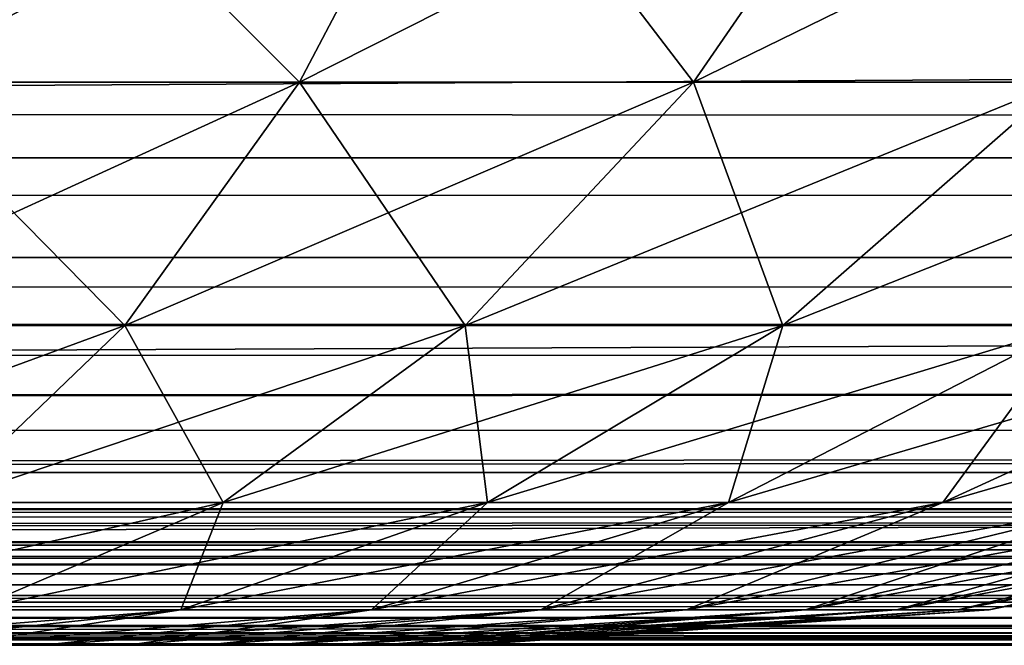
# Model space of a CAD drawing. Header units: millimetres. Extents: x -125 to 125, y -4 to 54.
# Tile 193 of 256: x 67.932 to 68.359, y -2 to -1.729. Entities that reach past the tile are written whole.
import ezdxf

# ---------------------------------------------------------------- set-up
doc = ezdxf.new("R2010")
doc.units = ezdxf.units.MM
doc.header["$LTSCALE"] = 65.185185
for name, color, linetype in [('173', 7, 'CONTINUOUS'), ('175', 7, 'CONTINUOUS'), ('18', 7, 'CONTINUOUS'), ('211', 7, 'CONTINUOUS'), ('212', 7, 'CONTINUOUS'), ('214', 7, 'CONTINUOUS'), ('215', 7, 'CONTINUOUS'), ('22', 7, 'CONTINUOUS'), ('6', 7, 'CONTINUOUS')]:
    doc.layers.add(name, color=color, linetype=linetype)

msp = doc.modelspace()

# ---------------------------------------------------------------- linework, layer by layer
at = {"layer": '173', "color": 7, "linetype": 'CONTINUOUS'}
for points in [[(55.07519, -1.7032, -121.15562), (55.2655, -1.83198, -121.46758), (77.10505, -1.7032, -121.26675), (55.07519, -1.7032, -121.15562)], [(55.2655, -1.83198, -121.46758), (77.37148, -1.83198, -121.57949), (77.10505, -1.7032, -121.26675), (55.2655, -1.83198, -121.46758)], [(55.2655, -1.83198, -121.46758), (55.46387, -1.92508, -121.79206), (77.37148, -1.83198, -121.57949), (55.2655, -1.83198, -121.46758)], [(55.46387, -1.92508, -121.79206), (77.64919, -1.92508, -121.90477), (77.37148, -1.83198, -121.57949), (55.46387, -1.92508, -121.79206)], [(55.46387, -1.92508, -121.79206), (55.66736, -1.98132, -122.12495), (77.64919, -1.92508, -121.90477), (55.46387, -1.92508, -121.79206)], [(55.66736, -1.98132, -122.12495), (77.93408, -1.98132, -122.2385), (77.64919, -1.92508, -121.90477), (55.66736, -1.98132, -122.12495)], [(55.66736, -1.98132, -122.12495), (71.92165, -2, -122.53836), (77.93408, -1.98132, -122.2385), (55.66736, -1.98132, -122.12495)], [(61.76268, -2, -122.4865), (71.92165, -2, -122.53836), (55.66736, -1.98132, -122.12495), (61.76268, -2, -122.4865)]]:
    msp.add_3dface(points, dxfattribs=at)
at = {"layer": '175', "color": 7, "linetype": 'CONTINUOUS'}
for points in [[(77.10505, -1.7032, 121.26675), (55.2655, -1.83198, 121.46758), (55.07519, -1.7032, 121.15562), (77.10505, -1.7032, 121.26675)], [(77.37148, -1.83198, 121.57949), (55.2655, -1.83198, 121.46758), (77.10505, -1.7032, 121.26675), (77.37148, -1.83198, 121.57949)], [(77.37148, -1.83198, 121.57949), (55.46387, -1.92508, 121.79206), (55.2655, -1.83198, 121.46758), (77.37148, -1.83198, 121.57949)], [(77.64919, -1.92508, 121.90477), (55.46387, -1.92508, 121.79206), (77.37148, -1.83198, 121.57949), (77.64919, -1.92508, 121.90477)], [(77.64919, -1.92508, 121.90477), (55.66736, -1.98132, 122.12495), (55.46387, -1.92508, 121.79206), (77.64919, -1.92508, 121.90477)], [(77.93408, -1.98132, 122.2385), (55.66736, -1.98132, 122.12495), (77.64919, -1.92508, 121.90477), (77.93408, -1.98132, 122.2385)], [(77.93408, -1.98132, 122.2385), (62.02739, -2, 122.48775), (55.66736, -1.98132, 122.12495), (77.93408, -1.98132, 122.2385)], [(72.17599, -2, 122.53973), (62.02739, -2, 122.48775), (77.93408, -1.98132, 122.2385), (72.17599, -2, 122.53973)]]:
    msp.add_3dface(points, dxfattribs=at)
at = {"layer": '18', "color": 7, "linetype": 'CONTINUOUS'}
for points in [[(123.83451, -1.70592, -124.78966), (123.83451, -1.78871, -124.74226), (-123.83451, -1.70592, -124.78966), (123.83451, -1.70592, -124.78966)], [(-123.83451, -1.70592, -124.78966), (123.83451, -1.78871, -124.74226), (-123.83451, -1.78871, -124.74226), (-123.83451, -1.70592, -124.78966)], [(-123.83451, -1.78871, -124.74226), (123.83451, -1.86098, -124.68), (-123.83451, -1.86098, -124.68), (-123.83451, -1.78871, -124.74226)], [(123.83451, -1.78871, -124.74226), (123.83451, -1.86098, -124.68), (-123.83451, -1.78871, -124.74226), (123.83451, -1.78871, -124.74226)], [(123.83451, -1.86098, -124.68), (123.83451, -1.92012, -124.60514), (-123.83451, -1.86098, -124.68), (123.83451, -1.86098, -124.68)], [(123.83451, -1.92012, -124.60514), (41.06682, -1.95076, -124.55041), (-123.83451, -1.86098, -124.68), (123.83451, -1.92012, -124.60514)], [(123.83451, -1.92012, -124.60514), (123.83451, -1.96396, -124.52041), (41.06682, -1.95076, -124.55041), (123.83451, -1.92012, -124.60514)], [(41.06682, -1.95076, -124.55041), (123.83451, -1.96396, -124.52041), (41.13385, -1.95132, -124.54923), (41.06682, -1.95076, -124.55041)], [(41.13385, -1.95132, -124.54923), (123.83451, -1.96396, -124.52041), (41.20222, -1.95304, -124.54558), (41.13385, -1.95132, -124.54923)], [(41.20222, -1.95304, -124.54558), (123.83451, -1.96396, -124.52041), (41.27308, -1.956, -124.53912), (41.20222, -1.95304, -124.54558)], [(41.27308, -1.956, -124.53912), (123.83451, -1.96396, -124.52041), (41.34644, -1.96024, -124.52942), (41.27308, -1.956, -124.53912)], [(41.34644, -1.96024, -124.52942), (123.83451, -1.96396, -124.52041), (41.3651, -1.96149, -124.52646), (41.34644, -1.96024, -124.52942)], [(41.3651, -1.96149, -124.52646), (123.83451, -1.96396, -124.52041), (41.42281, -1.96576, -124.51587), (41.3651, -1.96149, -124.52646)], [(123.83451, -1.96396, -124.52041), (123.83451, -1.99092, -124.4289), (41.42281, -1.96576, -124.51587), (123.83451, -1.96396, -124.52041)], [(41.42281, -1.96576, -124.51587), (123.83451, -1.99092, -124.4289), (41.50208, -1.97244, -124.49775), (41.42281, -1.96576, -124.51587)], [(41.50208, -1.97244, -124.49775), (123.83451, -1.99092, -124.4289), (41.58066, -1.97964, -124.47527), (41.50208, -1.97244, -124.49775)], [(41.58066, -1.97964, -124.47527), (123.83451, -1.99092, -124.4289), (41.65427, -1.98648, -124.44952), (41.58066, -1.97964, -124.47527)], [(41.65427, -1.98648, -124.44952), (123.83451, -1.99092, -124.4289), (41.66046, -1.98704, -124.44712), (41.65427, -1.98648, -124.44952)], [(41.66046, -1.98704, -124.44712), (123.83451, -1.99092, -124.4289), (41.72005, -1.9922, -124.42199), (41.66046, -1.98704, -124.44712)], [(123.83451, -1.99092, -124.4289), (123.83451, -2, -124.33403), (41.72005, -1.9922, -124.42199), (123.83451, -1.99092, -124.4289)], [(41.72005, -1.9922, -124.42199), (123.83451, -2, -124.33403), (41.77778, -1.99644, -124.39357), (41.72005, -1.9922, -124.42199)], [(41.77778, -1.99644, -124.39357), (123.83451, -2, -124.33403), (41.82931, -1.9991, -124.36402), (41.77778, -1.99644, -124.39357)], [(123.83451, -2, -124.33403), (41.87449, -2, -124.33403), (41.82931, -1.9991, -124.36402), (123.83451, -2, -124.33403)]]:
    msp.add_3dface(points, dxfattribs=at)
at = {"layer": '211', "color": 7, "linetype": 'CONTINUOUS'}
for points in [[(67.94234, -2, -7.05766), (67.9021, -2, -7.02079), (67.94234, -2, -7.94234), (67.94234, -2, -7.05766)], [(67.94234, -2, -7.94234), (67.9021, -2, -7.02079), (67.9021, -2, -7.97921), (67.94234, -2, -7.94234)], [(67.97921, -2, -7.9021), (67.94234, -2, -7.05766), (67.94234, -2, -7.94234), (67.97921, -2, -7.9021)], [(67.97921, -2, -7.0979), (67.94234, -2, -7.05766), (67.97921, -2, -7.9021), (67.97921, -2, -7.0979)], [(68.01243, -2, -7.85881), (67.97921, -2, -7.0979), (67.97921, -2, -7.9021), (68.01243, -2, -7.85881)], [(68.01243, -2, -7.14119), (67.97921, -2, -7.0979), (68.01243, -2, -7.85881), (68.01243, -2, -7.14119)], [(68.04175, -2, -7.81278), (68.01243, -2, -7.14119), (68.01243, -2, -7.85881), (68.04175, -2, -7.81278)], [(68.04175, -2, -7.18722), (68.01243, -2, -7.14119), (68.04175, -2, -7.81278), (68.04175, -2, -7.18722)], [(68.06695, -2, -7.76437), (68.04175, -2, -7.18722), (68.04175, -2, -7.81278), (68.06695, -2, -7.76437)], [(68.06695, -2, -7.23563), (68.04175, -2, -7.18722), (68.06695, -2, -7.76437), (68.06695, -2, -7.23563)], [(68.08783, -2, -7.28605), (68.06695, -2, -7.23563), (68.08783, -2, -7.71395), (68.08783, -2, -7.28605)], [(68.08783, -2, -7.71395), (68.06695, -2, -7.23563), (68.06695, -2, -7.76437), (68.08783, -2, -7.71395)], [(68.10424, -2, -7.33809), (68.08783, -2, -7.28605), (68.10424, -2, -7.66191), (68.10424, -2, -7.33809)], [(68.10424, -2, -7.66191), (68.08783, -2, -7.28605), (68.08783, -2, -7.71395), (68.10424, -2, -7.66191)], [(68.11605, -2, -7.60863), (68.10424, -2, -7.33809), (68.10424, -2, -7.66191), (68.11605, -2, -7.60863)], [(68.11605, -2, -7.39137), (68.10424, -2, -7.33809), (68.11605, -2, -7.60863), (68.11605, -2, -7.39137)], [(68.12318, -2, -7.55452), (68.11605, -2, -7.39137), (68.11605, -2, -7.60863), (68.12318, -2, -7.55452)], [(68.12318, -2, -7.44548), (68.11605, -2, -7.39137), (68.12318, -2, -7.55452), (68.12318, -2, -7.44548)], [(68.12556, -2, -7.5), (68.12318, -2, -7.44548), (68.12318, -2, -7.55452), (68.12556, -2, -7.5)]]:
    msp.add_3dface(points, dxfattribs=at)
at = {"layer": '212', "color": 7, "linetype": 'CONTINUOUS'}
for points in [[(67.87382, -1.75596, -6.04407), (68.05335, -1.75596, -6.1024), (67.92086, -1.62365, -5.86087), (67.87382, -1.75596, -6.04407)], [(68.12298, -1.62365, -9.07346), (67.87382, -1.75596, -8.95593), (67.92086, -1.62365, -9.13913), (68.12298, -1.62365, -9.07346)], [(68.05335, -1.75596, -8.8976), (67.87382, -1.75596, -8.95593), (68.12298, -1.62365, -9.07346), (68.05335, -1.75596, -8.8976)], [(67.92086, -1.62365, -5.86087), (68.05335, -1.75596, -6.1024), (68.12298, -1.62365, -5.92654), (67.92086, -1.62365, -5.86087)], [(68.05335, -1.75596, -6.1024), (68.22415, -1.75596, -6.18277), (68.12298, -1.62365, -5.92654), (68.05335, -1.75596, -6.1024)], [(68.31527, -1.62365, -8.98297), (68.05335, -1.75596, -8.8976), (68.12298, -1.62365, -9.07346), (68.31527, -1.62365, -8.98297)], [(68.22415, -1.75596, -8.81723), (68.05335, -1.75596, -8.8976), (68.31527, -1.62365, -8.98297), (68.22415, -1.75596, -8.81723)], [(68.12298, -1.62365, -5.92654), (68.22415, -1.75596, -6.18277), (68.31527, -1.62365, -6.01703), (68.12298, -1.62365, -5.92654)], [(68.22415, -1.75596, -6.18277), (68.38353, -1.75596, -6.28392), (68.31527, -1.62365, -6.01703), (68.22415, -1.75596, -6.18277)], [(68.38353, -1.75596, -8.71608), (68.22415, -1.75596, -8.81723), (68.49471, -1.62365, -8.8691), (68.38353, -1.75596, -8.71608)], [(68.49471, -1.62365, -8.8691), (68.22415, -1.75596, -8.81723), (68.31527, -1.62365, -8.98297), (68.49471, -1.62365, -8.8691)], [(68.31527, -1.62365, -6.01703), (68.38353, -1.75596, -6.28392), (68.49471, -1.62365, -6.1309), (68.31527, -1.62365, -6.01703)], [(67.82276, -1.86142, -6.24294), (67.97776, -1.86142, -6.2933), (67.87382, -1.75596, -6.04407), (67.82276, -1.86142, -6.24294)], [(68.05335, -1.75596, -8.8976), (67.82276, -1.86142, -8.75706), (67.87382, -1.75596, -8.95593), (68.05335, -1.75596, -8.8976)], [(67.97776, -1.86142, -8.7067), (67.82276, -1.86142, -8.75706), (68.05335, -1.75596, -8.8976), (67.97776, -1.86142, -8.7067)], [(67.87382, -1.75596, -6.04407), (67.97776, -1.86142, -6.2933), (68.05335, -1.75596, -6.1024), (67.87382, -1.75596, -6.04407)], [(67.97776, -1.86142, -6.2933), (68.12524, -1.86142, -6.3627), (68.05335, -1.75596, -6.1024), (67.97776, -1.86142, -6.2933)], [(68.22415, -1.75596, -8.81723), (67.97776, -1.86142, -8.7067), (68.05335, -1.75596, -8.8976), (68.22415, -1.75596, -8.81723)], [(68.12524, -1.86142, -8.6373), (67.97776, -1.86142, -8.7067), (68.22415, -1.75596, -8.81723), (68.12524, -1.86142, -8.6373)], [(68.05335, -1.75596, -6.1024), (68.12524, -1.86142, -6.3627), (68.22415, -1.75596, -6.18277), (68.05335, -1.75596, -6.1024)], [(68.12524, -1.86142, -6.3627), (68.26285, -1.86142, -6.45003), (68.22415, -1.75596, -6.18277), (68.12524, -1.86142, -6.3627)], [(68.38353, -1.75596, -8.71608), (68.12524, -1.86142, -8.6373), (68.22415, -1.75596, -8.81723), (68.38353, -1.75596, -8.71608)], [(68.26285, -1.86142, -8.54997), (68.12524, -1.86142, -8.6373), (68.38353, -1.75596, -8.71608), (68.26285, -1.86142, -8.54997)], [(68.22415, -1.75596, -6.18277), (68.26285, -1.86142, -6.45003), (68.38353, -1.75596, -6.28392), (68.22415, -1.75596, -6.18277)], [(68.26285, -1.86142, -6.45003), (68.38843, -1.86142, -6.55392), (68.38353, -1.75596, -6.28392), (68.26285, -1.86142, -6.45003)], [(68.38843, -1.86142, -8.44608), (68.26285, -1.86142, -8.54997), (68.52898, -1.75596, -8.59575), (68.38843, -1.86142, -8.44608)], [(68.52898, -1.75596, -8.59575), (68.26285, -1.86142, -8.54997), (68.38353, -1.75596, -8.71608), (68.52898, -1.75596, -8.59575)], [(67.97776, -1.86142, -8.7067), (67.76861, -1.9381, -8.54618), (67.82276, -1.86142, -8.75706), (67.97776, -1.86142, -8.7067)], [(67.89762, -1.9381, -8.50427), (67.76861, -1.9381, -8.54618), (67.97776, -1.86142, -8.7067), (67.89762, -1.9381, -8.50427)], [(67.82276, -1.86142, -6.24294), (67.89762, -1.9381, -6.49573), (67.97776, -1.86142, -6.2933), (67.82276, -1.86142, -6.24294)], [(68.12524, -1.86142, -8.6373), (67.89762, -1.9381, -8.50427), (67.97776, -1.86142, -8.7067), (68.12524, -1.86142, -8.6373)], [(68.02035, -1.9381, -8.44651), (67.89762, -1.9381, -8.50427), (68.12524, -1.86142, -8.6373), (68.02035, -1.9381, -8.44651)], [(67.89762, -1.9381, -6.49573), (68.02035, -1.9381, -6.55349), (67.97776, -1.86142, -6.2933), (67.89762, -1.9381, -6.49573)], [(67.97776, -1.86142, -6.2933), (68.02035, -1.9381, -6.55349), (68.12524, -1.86142, -6.3627), (67.97776, -1.86142, -6.2933)], [(68.02035, -1.9381, -6.55349), (68.13488, -1.9381, -6.62617), (68.12524, -1.86142, -6.3627), (68.02035, -1.9381, -6.55349)], [(68.13488, -1.9381, -8.37383), (68.02035, -1.9381, -8.44651), (68.26285, -1.86142, -8.54997), (68.13488, -1.9381, -8.37383)], [(68.26285, -1.86142, -8.54997), (68.02035, -1.9381, -8.44651), (68.12524, -1.86142, -8.6373), (68.26285, -1.86142, -8.54997)], [(68.12524, -1.86142, -6.3627), (68.13488, -1.9381, -6.62617), (68.26285, -1.86142, -6.45003), (68.12524, -1.86142, -6.3627)], [(68.13488, -1.9381, -6.62617), (68.23939, -1.9381, -6.71263), (68.26285, -1.86142, -6.45003), (68.13488, -1.9381, -6.62617)], [(68.23939, -1.9381, -8.28737), (68.13488, -1.9381, -8.37383), (68.38843, -1.86142, -8.44608), (68.23939, -1.9381, -8.28737)], [(68.38843, -1.86142, -8.44608), (68.13488, -1.9381, -8.37383), (68.26285, -1.86142, -8.54997), (68.38843, -1.86142, -8.44608)], [(68.26285, -1.86142, -6.45003), (68.23939, -1.9381, -6.71263), (68.38843, -1.86142, -6.55392), (68.26285, -1.86142, -6.45003)], [(68.23939, -1.9381, -6.71263), (68.33224, -1.9381, -6.81151), (68.38843, -1.86142, -6.55392), (68.23939, -1.9381, -6.71263)], [(68.5, -1.86142, -8.32727), (68.23939, -1.9381, -8.28737), (68.38843, -1.86142, -8.44608), (68.5, -1.86142, -8.32727)], [(68.33224, -1.9381, -8.18849), (68.23939, -1.9381, -8.28737), (68.5, -1.86142, -8.32727), (68.33224, -1.9381, -8.18849)], [(68.38843, -1.86142, -6.55392), (68.33224, -1.9381, -6.81151), (68.5, -1.86142, -6.67273), (68.38843, -1.86142, -6.55392)], [(68.33224, -1.9381, -6.81151), (68.41197, -1.9381, -6.92124), (68.5, -1.86142, -6.67273), (68.33224, -1.9381, -6.81151)], [(68.5958, -1.86142, -8.19541), (68.33224, -1.9381, -8.18849), (68.5, -1.86142, -8.32727), (68.5958, -1.86142, -8.19541)], [(68.41197, -1.9381, -8.07876), (68.33224, -1.9381, -8.18849), (68.5958, -1.86142, -8.19541), (68.41197, -1.9381, -8.07876)], [(67.91143, -1.98458, -8.24838), (67.81439, -1.98458, -8.29405), (68.02035, -1.9381, -8.44651), (67.91143, -1.98458, -8.24838)], [(68.02035, -1.9381, -8.44651), (67.81439, -1.98458, -8.29405), (67.89762, -1.9381, -8.50427), (68.02035, -1.9381, -8.44651)], [(67.89762, -1.9381, -6.49573), (67.91143, -1.98458, -6.75162), (68.02035, -1.9381, -6.55349), (67.89762, -1.9381, -6.49573)], [(67.91143, -1.98458, -6.75162), (68.00198, -1.98458, -6.80908), (68.02035, -1.9381, -6.55349), (67.91143, -1.98458, -6.75162)], [(68.00198, -1.98458, -8.19092), (67.91143, -1.98458, -8.24838), (68.13488, -1.9381, -8.37383), (68.00198, -1.98458, -8.19092)], [(68.13488, -1.9381, -8.37383), (67.91143, -1.98458, -8.24838), (68.02035, -1.9381, -8.44651), (68.13488, -1.9381, -8.37383)], [(68.00198, -1.98458, -6.80908), (68.08462, -1.98458, -6.87745), (68.13488, -1.9381, -6.62617), (68.00198, -1.98458, -6.80908)], [(68.02035, -1.9381, -6.55349), (68.00198, -1.98458, -6.80908), (68.13488, -1.9381, -6.62617), (68.02035, -1.9381, -6.55349)], [(68.23939, -1.9381, -8.28737), (68.00198, -1.98458, -8.19092), (68.13488, -1.9381, -8.37383), (68.23939, -1.9381, -8.28737)], [(68.08462, -1.98458, -8.12255), (68.00198, -1.98458, -8.19092), (68.23939, -1.9381, -8.28737), (68.08462, -1.98458, -8.12255)], [(68.15803, -1.98458, -8.04437), (68.08462, -1.98458, -8.12255), (68.33224, -1.9381, -8.18849), (68.15803, -1.98458, -8.04437)], [(68.08462, -1.98458, -6.87745), (68.15803, -1.98458, -6.95563), (68.23939, -1.9381, -6.71263), (68.08462, -1.98458, -6.87745)], [(68.13488, -1.9381, -6.62617), (68.08462, -1.98458, -6.87745), (68.23939, -1.9381, -6.71263), (68.13488, -1.9381, -6.62617)], [(68.33224, -1.9381, -8.18849), (68.08462, -1.98458, -8.12255), (68.23939, -1.9381, -8.28737), (68.33224, -1.9381, -8.18849)], [(68.41197, -1.9381, -8.07876), (68.15803, -1.98458, -8.04437), (68.33224, -1.9381, -8.18849), (68.41197, -1.9381, -8.07876)], [(68.15803, -1.98458, -6.95563), (68.22107, -1.98458, -7.04239), (68.33224, -1.9381, -6.81151), (68.15803, -1.98458, -6.95563)], [(68.23939, -1.9381, -6.71263), (68.15803, -1.98458, -6.95563), (68.33224, -1.9381, -6.81151), (68.23939, -1.9381, -6.71263)], [(68.22107, -1.98458, -7.95761), (68.15803, -1.98458, -8.04437), (68.41197, -1.9381, -8.07876), (68.22107, -1.98458, -7.95761)], [(68.22107, -1.98458, -7.04239), (68.27274, -1.98458, -7.13638), (68.41197, -1.9381, -6.92124), (68.22107, -1.98458, -7.04239)], [(68.33224, -1.9381, -6.81151), (68.22107, -1.98458, -7.04239), (68.41197, -1.9381, -6.92124), (68.33224, -1.9381, -6.81151)], [(68.47732, -1.9381, -7.95989), (68.22107, -1.98458, -7.95761), (68.41197, -1.9381, -8.07876), (68.47732, -1.9381, -7.95989)], [(68.27274, -1.98458, -7.86362), (68.22107, -1.98458, -7.95761), (68.47732, -1.9381, -7.95989), (68.27274, -1.98458, -7.86362)], [(68.31222, -1.98458, -7.76391), (68.27274, -1.98458, -7.86362), (68.52725, -1.9381, -7.83377), (68.31222, -1.98458, -7.76391)], [(68.41197, -1.9381, -6.92124), (68.27274, -1.98458, -7.13638), (68.47732, -1.9381, -7.04011), (68.41197, -1.9381, -6.92124)], [(68.27274, -1.98458, -7.13638), (68.31222, -1.98458, -7.23609), (68.47732, -1.9381, -7.04011), (68.27274, -1.98458, -7.13638)], [(68.52725, -1.9381, -7.83377), (68.27274, -1.98458, -7.86362), (68.47732, -1.9381, -7.95989), (68.52725, -1.9381, -7.83377)], [(68.56099, -1.9381, -7.70239), (68.31222, -1.98458, -7.76391), (68.52725, -1.9381, -7.83377), (68.56099, -1.9381, -7.70239)], [(68.31222, -1.98458, -7.23609), (68.33889, -1.98458, -7.33997), (68.52725, -1.9381, -7.16623), (68.31222, -1.98458, -7.23609)], [(68.47732, -1.9381, -7.04011), (68.31222, -1.98458, -7.23609), (68.52725, -1.9381, -7.16623), (68.47732, -1.9381, -7.04011)], [(68.33889, -1.98458, -7.66003), (68.31222, -1.98458, -7.76391), (68.56099, -1.9381, -7.70239), (68.33889, -1.98458, -7.66003)], [(68.57799, -1.9381, -7.56782), (68.33889, -1.98458, -7.66003), (68.56099, -1.9381, -7.70239), (68.57799, -1.9381, -7.56782)], [(68.52725, -1.9381, -7.16623), (68.33889, -1.98458, -7.33997), (68.56099, -1.9381, -7.29761), (68.52725, -1.9381, -7.16623)], [(68.33889, -1.98458, -7.33997), (68.35234, -1.98458, -7.44638), (68.56099, -1.9381, -7.29761), (68.33889, -1.98458, -7.33997)], [(68.35234, -1.98458, -7.55362), (68.33889, -1.98458, -7.66003), (68.57799, -1.9381, -7.56782), (68.35234, -1.98458, -7.55362)], [(68.35234, -1.98458, -7.44638), (68.35234, -1.98458, -7.55362), (68.57799, -1.9381, -7.43218), (68.35234, -1.98458, -7.44638)], [(68.57799, -1.9381, -7.43218), (68.35234, -1.98458, -7.55362), (68.57799, -1.9381, -7.56782), (68.57799, -1.9381, -7.43218)], [(68.56099, -1.9381, -7.29761), (68.35234, -1.98458, -7.44638), (68.57799, -1.9381, -7.43218), (68.56099, -1.9381, -7.29761)], [(67.85881, -2, -8.01243), (67.81278, -2, -8.04175), (68.00198, -1.98458, -8.19092), (67.85881, -2, -8.01243)], [(68.00198, -1.98458, -8.19092), (67.81278, -2, -8.04175), (67.91143, -1.98458, -8.24838), (68.00198, -1.98458, -8.19092)], [(67.9021, -2, -7.97921), (67.85881, -2, -8.01243), (68.00198, -1.98458, -8.19092), (67.9021, -2, -7.97921)], [(67.85881, -2, -6.98757), (67.9021, -2, -7.02079), (68.00198, -1.98458, -6.80908), (67.85881, -2, -6.98757)], [(67.91143, -1.98458, -6.75162), (67.85881, -2, -6.98757), (68.00198, -1.98458, -6.80908), (67.91143, -1.98458, -6.75162)], [(67.94234, -2, -7.94234), (67.9021, -2, -7.97921), (68.08462, -1.98458, -8.12255), (67.94234, -2, -7.94234)], [(68.08462, -1.98458, -8.12255), (67.9021, -2, -7.97921), (68.00198, -1.98458, -8.19092), (68.08462, -1.98458, -8.12255)], [(68.00198, -1.98458, -6.80908), (67.9021, -2, -7.02079), (68.08462, -1.98458, -6.87745), (68.00198, -1.98458, -6.80908)], [(67.9021, -2, -7.02079), (67.94234, -2, -7.05766), (68.08462, -1.98458, -6.87745), (67.9021, -2, -7.02079)], [(68.15803, -1.98458, -8.04437), (67.94234, -2, -7.94234), (68.08462, -1.98458, -8.12255), (68.15803, -1.98458, -8.04437)], [(67.97921, -2, -7.9021), (67.94234, -2, -7.94234), (68.15803, -1.98458, -8.04437), (67.97921, -2, -7.9021)], [(67.94234, -2, -7.05766), (67.97921, -2, -7.0979), (68.08462, -1.98458, -6.87745), (67.94234, -2, -7.05766)], [(68.01243, -2, -7.85881), (67.97921, -2, -7.9021), (68.15803, -1.98458, -8.04437), (68.01243, -2, -7.85881)], [(67.97921, -2, -7.0979), (68.01243, -2, -7.14119), (68.15803, -1.98458, -6.95563), (67.97921, -2, -7.0979)], [(68.08462, -1.98458, -6.87745), (67.97921, -2, -7.0979), (68.15803, -1.98458, -6.95563), (68.08462, -1.98458, -6.87745)], [(68.04175, -2, -7.81278), (68.01243, -2, -7.85881), (68.22107, -1.98458, -7.95761), (68.04175, -2, -7.81278)], [(68.22107, -1.98458, -7.95761), (68.01243, -2, -7.85881), (68.15803, -1.98458, -8.04437), (68.22107, -1.98458, -7.95761)], [(68.01243, -2, -7.14119), (68.04175, -2, -7.18722), (68.22107, -1.98458, -7.04239), (68.01243, -2, -7.14119)], [(68.15803, -1.98458, -6.95563), (68.01243, -2, -7.14119), (68.22107, -1.98458, -7.04239), (68.15803, -1.98458, -6.95563)], [(68.06695, -2, -7.76437), (68.04175, -2, -7.81278), (68.27274, -1.98458, -7.86362), (68.06695, -2, -7.76437)], [(68.27274, -1.98458, -7.86362), (68.04175, -2, -7.81278), (68.22107, -1.98458, -7.95761), (68.27274, -1.98458, -7.86362)], [(68.04175, -2, -7.18722), (68.06695, -2, -7.23563), (68.27274, -1.98458, -7.13638), (68.04175, -2, -7.18722)], [(68.22107, -1.98458, -7.04239), (68.04175, -2, -7.18722), (68.27274, -1.98458, -7.13638), (68.22107, -1.98458, -7.04239)], [(68.08783, -2, -7.71395), (68.06695, -2, -7.76437), (68.31222, -1.98458, -7.76391), (68.08783, -2, -7.71395)], [(68.31222, -1.98458, -7.76391), (68.06695, -2, -7.76437), (68.27274, -1.98458, -7.86362), (68.31222, -1.98458, -7.76391)], [(68.06695, -2, -7.23563), (68.08783, -2, -7.28605), (68.27274, -1.98458, -7.13638), (68.06695, -2, -7.23563)], [(68.10424, -2, -7.66191), (68.08783, -2, -7.71395), (68.31222, -1.98458, -7.76391), (68.10424, -2, -7.66191)], [(68.08783, -2, -7.28605), (68.10424, -2, -7.33809), (68.31222, -1.98458, -7.23609), (68.08783, -2, -7.28605)], [(68.27274, -1.98458, -7.13638), (68.08783, -2, -7.28605), (68.31222, -1.98458, -7.23609), (68.27274, -1.98458, -7.13638)], [(68.11605, -2, -7.60863), (68.10424, -2, -7.66191), (68.33889, -1.98458, -7.66003), (68.11605, -2, -7.60863)], [(68.33889, -1.98458, -7.66003), (68.10424, -2, -7.66191), (68.31222, -1.98458, -7.76391), (68.33889, -1.98458, -7.66003)], [(68.10424, -2, -7.33809), (68.11605, -2, -7.39137), (68.33889, -1.98458, -7.33997), (68.10424, -2, -7.33809)], [(68.31222, -1.98458, -7.23609), (68.10424, -2, -7.33809), (68.33889, -1.98458, -7.33997), (68.31222, -1.98458, -7.23609)], [(68.12318, -2, -7.55452), (68.11605, -2, -7.60863), (68.35234, -1.98458, -7.55362), (68.12318, -2, -7.55452)], [(68.35234, -1.98458, -7.55362), (68.11605, -2, -7.60863), (68.33889, -1.98458, -7.66003), (68.35234, -1.98458, -7.55362)], [(68.11605, -2, -7.39137), (68.12318, -2, -7.44548), (68.33889, -1.98458, -7.33997), (68.11605, -2, -7.39137)], [(68.12318, -2, -7.44548), (68.12556, -2, -7.5), (68.35234, -1.98458, -7.44638), (68.12318, -2, -7.44548)], [(68.33889, -1.98458, -7.33997), (68.12318, -2, -7.44548), (68.35234, -1.98458, -7.44638), (68.33889, -1.98458, -7.33997)], [(68.12556, -2, -7.5), (68.12318, -2, -7.55452), (68.35234, -1.98458, -7.55362), (68.12556, -2, -7.5)], [(68.35234, -1.98458, -7.44638), (68.12556, -2, -7.5), (68.35234, -1.98458, -7.55362), (68.35234, -1.98458, -7.44638)]]:
    msp.add_3dface(points, dxfattribs=at)
at = {"layer": '214', "color": 7, "linetype": 'CONTINUOUS'}
for points in [[(67.94234, -2, -74.55766), (67.9021, -2, -74.52079), (67.94234, -2, -75.44234), (67.94234, -2, -74.55766)], [(67.94234, -2, -75.44234), (67.9021, -2, -74.52079), (67.9021, -2, -75.47921), (67.94234, -2, -75.44234)], [(67.97921, -2, -75.4021), (67.94234, -2, -74.55766), (67.94234, -2, -75.44234), (67.97921, -2, -75.4021)], [(67.97921, -2, -74.5979), (67.94234, -2, -74.55766), (67.97921, -2, -75.4021), (67.97921, -2, -74.5979)], [(68.01243, -2, -75.35881), (67.97921, -2, -74.5979), (67.97921, -2, -75.4021), (68.01243, -2, -75.35881)], [(68.01243, -2, -74.64119), (67.97921, -2, -74.5979), (68.01243, -2, -75.35881), (68.01243, -2, -74.64119)], [(68.04175, -2, -75.31278), (68.01243, -2, -74.64119), (68.01243, -2, -75.35881), (68.04175, -2, -75.31278)], [(68.04175, -2, -74.68722), (68.01243, -2, -74.64119), (68.04175, -2, -75.31278), (68.04175, -2, -74.68722)], [(68.06695, -2, -75.26437), (68.04175, -2, -74.68722), (68.04175, -2, -75.31278), (68.06695, -2, -75.26437)], [(68.06695, -2, -74.73563), (68.04175, -2, -74.68722), (68.06695, -2, -75.26437), (68.06695, -2, -74.73563)], [(68.08783, -2, -75.21395), (68.06695, -2, -74.73563), (68.06695, -2, -75.26437), (68.08783, -2, -75.21395)], [(68.08783, -2, -74.78605), (68.06695, -2, -74.73563), (68.08783, -2, -75.21395), (68.08783, -2, -74.78605)], [(68.10424, -2, -75.16191), (68.08783, -2, -74.78605), (68.08783, -2, -75.21395), (68.10424, -2, -75.16191)], [(68.10424, -2, -74.83809), (68.08783, -2, -74.78605), (68.10424, -2, -75.16191), (68.10424, -2, -74.83809)], [(68.11605, -2, -75.10863), (68.10424, -2, -74.83809), (68.10424, -2, -75.16191), (68.11605, -2, -75.10863)], [(68.11605, -2, -74.89137), (68.10424, -2, -74.83809), (68.11605, -2, -75.10863), (68.11605, -2, -74.89137)], [(68.12318, -2, -75.05452), (68.11605, -2, -74.89137), (68.11605, -2, -75.10863), (68.12318, -2, -75.05452)], [(68.12318, -2, -74.94548), (68.11605, -2, -74.89137), (68.12318, -2, -75.05452), (68.12318, -2, -74.94548)], [(68.12556, -2, -75), (68.12318, -2, -74.94548), (68.12318, -2, -75.05452), (68.12556, -2, -75)]]:
    msp.add_3dface(points, dxfattribs=at)
at = {"layer": '215', "color": 7, "linetype": 'CONTINUOUS'}
for points in [[(68.05335, -1.75596, -76.3976), (67.87382, -1.75596, -76.45593), (68.12298, -1.62365, -76.57346), (68.05335, -1.75596, -76.3976)], [(68.12298, -1.62365, -76.57346), (67.87382, -1.75596, -76.45593), (67.92086, -1.62365, -76.63913), (68.12298, -1.62365, -76.57346)], [(67.87382, -1.75596, -73.54407), (68.05335, -1.75596, -73.6024), (67.92086, -1.62365, -73.36087), (67.87382, -1.75596, -73.54407)], [(67.92086, -1.62365, -73.36087), (68.05335, -1.75596, -73.6024), (68.12298, -1.62365, -73.42654), (67.92086, -1.62365, -73.36087)], [(68.22415, -1.75596, -76.31723), (68.05335, -1.75596, -76.3976), (68.31527, -1.62365, -76.48297), (68.22415, -1.75596, -76.31723)], [(68.31527, -1.62365, -76.48297), (68.05335, -1.75596, -76.3976), (68.12298, -1.62365, -76.57346), (68.31527, -1.62365, -76.48297)], [(68.05335, -1.75596, -73.6024), (68.22415, -1.75596, -73.68277), (68.12298, -1.62365, -73.42654), (68.05335, -1.75596, -73.6024)], [(68.12298, -1.62365, -73.42654), (68.22415, -1.75596, -73.68277), (68.31527, -1.62365, -73.51703), (68.12298, -1.62365, -73.42654)], [(68.38353, -1.75596, -76.21608), (68.22415, -1.75596, -76.31723), (68.49471, -1.62365, -76.3691), (68.38353, -1.75596, -76.21608)], [(68.49471, -1.62365, -76.3691), (68.22415, -1.75596, -76.31723), (68.31527, -1.62365, -76.48297), (68.49471, -1.62365, -76.3691)], [(68.22415, -1.75596, -73.68277), (68.38353, -1.75596, -73.78392), (68.31527, -1.62365, -73.51703), (68.22415, -1.75596, -73.68277)], [(68.31527, -1.62365, -73.51703), (68.38353, -1.75596, -73.78392), (68.49471, -1.62365, -73.6309), (68.31527, -1.62365, -73.51703)], [(67.97776, -1.86142, -76.2067), (67.82276, -1.86142, -76.25706), (68.05335, -1.75596, -76.3976), (67.97776, -1.86142, -76.2067)], [(68.05335, -1.75596, -76.3976), (67.82276, -1.86142, -76.25706), (67.87382, -1.75596, -76.45593), (68.05335, -1.75596, -76.3976)], [(67.82276, -1.86142, -73.74294), (67.97776, -1.86142, -73.7933), (67.87382, -1.75596, -73.54407), (67.82276, -1.86142, -73.74294)], [(67.87382, -1.75596, -73.54407), (67.97776, -1.86142, -73.7933), (68.05335, -1.75596, -73.6024), (67.87382, -1.75596, -73.54407)], [(68.12524, -1.86142, -76.1373), (67.97776, -1.86142, -76.2067), (68.22415, -1.75596, -76.31723), (68.12524, -1.86142, -76.1373)], [(68.22415, -1.75596, -76.31723), (67.97776, -1.86142, -76.2067), (68.05335, -1.75596, -76.3976), (68.22415, -1.75596, -76.31723)], [(67.97776, -1.86142, -73.7933), (68.12524, -1.86142, -73.8627), (68.05335, -1.75596, -73.6024), (67.97776, -1.86142, -73.7933)], [(68.05335, -1.75596, -73.6024), (68.12524, -1.86142, -73.8627), (68.22415, -1.75596, -73.68277), (68.05335, -1.75596, -73.6024)], [(68.26285, -1.86142, -76.04997), (68.12524, -1.86142, -76.1373), (68.38353, -1.75596, -76.21608), (68.26285, -1.86142, -76.04997)], [(68.38353, -1.75596, -76.21608), (68.12524, -1.86142, -76.1373), (68.22415, -1.75596, -76.31723), (68.38353, -1.75596, -76.21608)], [(68.12524, -1.86142, -73.8627), (68.26285, -1.86142, -73.95003), (68.22415, -1.75596, -73.68277), (68.12524, -1.86142, -73.8627)], [(68.22415, -1.75596, -73.68277), (68.26285, -1.86142, -73.95003), (68.38353, -1.75596, -73.78392), (68.22415, -1.75596, -73.68277)], [(68.38843, -1.86142, -75.94608), (68.26285, -1.86142, -76.04997), (68.52898, -1.75596, -76.09575), (68.38843, -1.86142, -75.94608)], [(68.52898, -1.75596, -76.09575), (68.26285, -1.86142, -76.04997), (68.38353, -1.75596, -76.21608), (68.52898, -1.75596, -76.09575)], [(68.26285, -1.86142, -73.95003), (68.38843, -1.86142, -74.05392), (68.38353, -1.75596, -73.78392), (68.26285, -1.86142, -73.95003)], [(67.97776, -1.86142, -76.2067), (67.76861, -1.9381, -76.04618), (67.82276, -1.86142, -76.25706), (67.97776, -1.86142, -76.2067)], [(67.89762, -1.9381, -76.00427), (67.76861, -1.9381, -76.04618), (67.97776, -1.86142, -76.2067), (67.89762, -1.9381, -76.00427)], [(67.82276, -1.86142, -73.74294), (67.89762, -1.9381, -73.99573), (67.97776, -1.86142, -73.7933), (67.82276, -1.86142, -73.74294)], [(67.89762, -1.9381, -73.99573), (68.02035, -1.9381, -74.05349), (67.97776, -1.86142, -73.7933), (67.89762, -1.9381, -73.99573)], [(68.02035, -1.9381, -75.94651), (67.89762, -1.9381, -76.00427), (68.12524, -1.86142, -76.1373), (68.02035, -1.9381, -75.94651)], [(68.12524, -1.86142, -76.1373), (67.89762, -1.9381, -76.00427), (67.97776, -1.86142, -76.2067), (68.12524, -1.86142, -76.1373)], [(67.97776, -1.86142, -73.7933), (68.02035, -1.9381, -74.05349), (68.12524, -1.86142, -73.8627), (67.97776, -1.86142, -73.7933)], [(68.02035, -1.9381, -74.05349), (68.13488, -1.9381, -74.12617), (68.12524, -1.86142, -73.8627), (68.02035, -1.9381, -74.05349)], [(68.13488, -1.9381, -75.87383), (68.02035, -1.9381, -75.94651), (68.26285, -1.86142, -76.04997), (68.13488, -1.9381, -75.87383)], [(68.26285, -1.86142, -76.04997), (68.02035, -1.9381, -75.94651), (68.12524, -1.86142, -76.1373), (68.26285, -1.86142, -76.04997)], [(68.12524, -1.86142, -73.8627), (68.13488, -1.9381, -74.12617), (68.26285, -1.86142, -73.95003), (68.12524, -1.86142, -73.8627)], [(68.13488, -1.9381, -74.12617), (68.23939, -1.9381, -74.21263), (68.26285, -1.86142, -73.95003), (68.13488, -1.9381, -74.12617)], [(68.23939, -1.9381, -75.78737), (68.13488, -1.9381, -75.87383), (68.38843, -1.86142, -75.94608), (68.23939, -1.9381, -75.78737)], [(68.38843, -1.86142, -75.94608), (68.13488, -1.9381, -75.87383), (68.26285, -1.86142, -76.04997), (68.38843, -1.86142, -75.94608)], [(68.23939, -1.9381, -74.21263), (68.33224, -1.9381, -74.31151), (68.38843, -1.86142, -74.05392), (68.23939, -1.9381, -74.21263)], [(68.26285, -1.86142, -73.95003), (68.23939, -1.9381, -74.21263), (68.38843, -1.86142, -74.05392), (68.26285, -1.86142, -73.95003)], [(68.33224, -1.9381, -75.68849), (68.23939, -1.9381, -75.78737), (68.5, -1.86142, -75.82727), (68.33224, -1.9381, -75.68849)], [(68.5, -1.86142, -75.82727), (68.23939, -1.9381, -75.78737), (68.38843, -1.86142, -75.94608), (68.5, -1.86142, -75.82727)], [(68.33224, -1.9381, -74.31151), (68.41197, -1.9381, -74.42124), (68.5, -1.86142, -74.17273), (68.33224, -1.9381, -74.31151)], [(68.38843, -1.86142, -74.05392), (68.33224, -1.9381, -74.31151), (68.5, -1.86142, -74.17273), (68.38843, -1.86142, -74.05392)], [(68.41197, -1.9381, -75.57876), (68.33224, -1.9381, -75.68849), (68.5958, -1.86142, -75.69541), (68.41197, -1.9381, -75.57876)], [(68.5958, -1.86142, -75.69541), (68.33224, -1.9381, -75.68849), (68.5, -1.86142, -75.82727), (68.5958, -1.86142, -75.69541)], [(67.91143, -1.98458, -75.74838), (67.81439, -1.98458, -75.79405), (68.02035, -1.9381, -75.94651), (67.91143, -1.98458, -75.74838)], [(68.02035, -1.9381, -75.94651), (67.81439, -1.98458, -75.79405), (67.89762, -1.9381, -76.00427), (68.02035, -1.9381, -75.94651)], [(67.89762, -1.9381, -73.99573), (67.91143, -1.98458, -74.25162), (68.02035, -1.9381, -74.05349), (67.89762, -1.9381, -73.99573)], [(67.91143, -1.98458, -74.25162), (68.00198, -1.98458, -74.30908), (68.02035, -1.9381, -74.05349), (67.91143, -1.98458, -74.25162)], [(68.13488, -1.9381, -75.87383), (67.91143, -1.98458, -75.74838), (68.02035, -1.9381, -75.94651), (68.13488, -1.9381, -75.87383)], [(68.00198, -1.98458, -75.69092), (67.91143, -1.98458, -75.74838), (68.13488, -1.9381, -75.87383), (68.00198, -1.98458, -75.69092)], [(68.00198, -1.98458, -74.30908), (68.08462, -1.98458, -74.37745), (68.13488, -1.9381, -74.12617), (68.00198, -1.98458, -74.30908)], [(68.02035, -1.9381, -74.05349), (68.00198, -1.98458, -74.30908), (68.13488, -1.9381, -74.12617), (68.02035, -1.9381, -74.05349)], [(68.23939, -1.9381, -75.78737), (68.00198, -1.98458, -75.69092), (68.13488, -1.9381, -75.87383), (68.23939, -1.9381, -75.78737)], [(68.08462, -1.98458, -75.62255), (68.00198, -1.98458, -75.69092), (68.23939, -1.9381, -75.78737), (68.08462, -1.98458, -75.62255)], [(68.08462, -1.98458, -74.37745), (68.15803, -1.98458, -74.45563), (68.23939, -1.9381, -74.21263), (68.08462, -1.98458, -74.37745)], [(68.13488, -1.9381, -74.12617), (68.08462, -1.98458, -74.37745), (68.23939, -1.9381, -74.21263), (68.13488, -1.9381, -74.12617)], [(68.15803, -1.98458, -75.54437), (68.08462, -1.98458, -75.62255), (68.33224, -1.9381, -75.68849), (68.15803, -1.98458, -75.54437)], [(68.33224, -1.9381, -75.68849), (68.08462, -1.98458, -75.62255), (68.23939, -1.9381, -75.78737), (68.33224, -1.9381, -75.68849)], [(68.15803, -1.98458, -74.45563), (68.22107, -1.98458, -74.54239), (68.33224, -1.9381, -74.31151), (68.15803, -1.98458, -74.45563)], [(68.23939, -1.9381, -74.21263), (68.15803, -1.98458, -74.45563), (68.33224, -1.9381, -74.31151), (68.23939, -1.9381, -74.21263)], [(68.22107, -1.98458, -75.45761), (68.15803, -1.98458, -75.54437), (68.41197, -1.9381, -75.57876), (68.22107, -1.98458, -75.45761)], [(68.41197, -1.9381, -75.57876), (68.15803, -1.98458, -75.54437), (68.33224, -1.9381, -75.68849), (68.41197, -1.9381, -75.57876)], [(68.22107, -1.98458, -74.54239), (68.27274, -1.98458, -74.63638), (68.41197, -1.9381, -74.42124), (68.22107, -1.98458, -74.54239)], [(68.33224, -1.9381, -74.31151), (68.22107, -1.98458, -74.54239), (68.41197, -1.9381, -74.42124), (68.33224, -1.9381, -74.31151)], [(68.27274, -1.98458, -75.36362), (68.22107, -1.98458, -75.45761), (68.47732, -1.9381, -75.45989), (68.27274, -1.98458, -75.36362)], [(68.47732, -1.9381, -75.45989), (68.22107, -1.98458, -75.45761), (68.41197, -1.9381, -75.57876), (68.47732, -1.9381, -75.45989)], [(68.27274, -1.98458, -74.63638), (68.31222, -1.98458, -74.73609), (68.47732, -1.9381, -74.54011), (68.27274, -1.98458, -74.63638)], [(68.41197, -1.9381, -74.42124), (68.27274, -1.98458, -74.63638), (68.47732, -1.9381, -74.54011), (68.41197, -1.9381, -74.42124)], [(68.31222, -1.98458, -75.26391), (68.27274, -1.98458, -75.36362), (68.52725, -1.9381, -75.33377), (68.31222, -1.98458, -75.26391)], [(68.52725, -1.9381, -75.33377), (68.27274, -1.98458, -75.36362), (68.47732, -1.9381, -75.45989), (68.52725, -1.9381, -75.33377)], [(68.31222, -1.98458, -74.73609), (68.33889, -1.98458, -74.83997), (68.52725, -1.9381, -74.66623), (68.31222, -1.98458, -74.73609)], [(68.47732, -1.9381, -74.54011), (68.31222, -1.98458, -74.73609), (68.52725, -1.9381, -74.66623), (68.47732, -1.9381, -74.54011)], [(68.33889, -1.98458, -75.16003), (68.31222, -1.98458, -75.26391), (68.56099, -1.9381, -75.20239), (68.33889, -1.98458, -75.16003)], [(68.56099, -1.9381, -75.20239), (68.31222, -1.98458, -75.26391), (68.52725, -1.9381, -75.33377), (68.56099, -1.9381, -75.20239)], [(68.33889, -1.98458, -74.83997), (68.35234, -1.98458, -74.94638), (68.56099, -1.9381, -74.79761), (68.33889, -1.98458, -74.83997)], [(68.52725, -1.9381, -74.66623), (68.33889, -1.98458, -74.83997), (68.56099, -1.9381, -74.79761), (68.52725, -1.9381, -74.66623)], [(68.35234, -1.98458, -75.05362), (68.33889, -1.98458, -75.16003), (68.57799, -1.9381, -75.06782), (68.35234, -1.98458, -75.05362)], [(68.57799, -1.9381, -75.06782), (68.33889, -1.98458, -75.16003), (68.56099, -1.9381, -75.20239), (68.57799, -1.9381, -75.06782)], [(68.35234, -1.98458, -74.94638), (68.35234, -1.98458, -75.05362), (68.57799, -1.9381, -74.93218), (68.35234, -1.98458, -74.94638)], [(68.56099, -1.9381, -74.79761), (68.35234, -1.98458, -74.94638), (68.57799, -1.9381, -74.93218), (68.56099, -1.9381, -74.79761)], [(68.57799, -1.9381, -74.93218), (68.35234, -1.98458, -75.05362), (68.57799, -1.9381, -75.06782), (68.57799, -1.9381, -74.93218)], [(67.85881, -2, -75.51243), (67.81278, -2, -75.54175), (68.00198, -1.98458, -75.69092), (67.85881, -2, -75.51243)], [(68.00198, -1.98458, -75.69092), (67.81278, -2, -75.54175), (67.91143, -1.98458, -75.74838), (68.00198, -1.98458, -75.69092)], [(67.91143, -1.98458, -74.25162), (67.85881, -2, -74.48757), (68.00198, -1.98458, -74.30908), (67.91143, -1.98458, -74.25162)], [(67.85881, -2, -74.48757), (67.9021, -2, -74.52079), (68.00198, -1.98458, -74.30908), (67.85881, -2, -74.48757)], [(67.9021, -2, -75.47921), (67.85881, -2, -75.51243), (68.00198, -1.98458, -75.69092), (67.9021, -2, -75.47921)], [(67.9021, -2, -74.52079), (67.94234, -2, -74.55766), (68.08462, -1.98458, -74.37745), (67.9021, -2, -74.52079)], [(68.00198, -1.98458, -74.30908), (67.9021, -2, -74.52079), (68.08462, -1.98458, -74.37745), (68.00198, -1.98458, -74.30908)], [(67.94234, -2, -75.44234), (67.9021, -2, -75.47921), (68.08462, -1.98458, -75.62255), (67.94234, -2, -75.44234)], [(68.08462, -1.98458, -75.62255), (67.9021, -2, -75.47921), (68.00198, -1.98458, -75.69092), (68.08462, -1.98458, -75.62255)], [(67.94234, -2, -74.55766), (67.97921, -2, -74.5979), (68.08462, -1.98458, -74.37745), (67.94234, -2, -74.55766)], [(67.97921, -2, -75.4021), (67.94234, -2, -75.44234), (68.15803, -1.98458, -75.54437), (67.97921, -2, -75.4021)], [(68.15803, -1.98458, -75.54437), (67.94234, -2, -75.44234), (68.08462, -1.98458, -75.62255), (68.15803, -1.98458, -75.54437)], [(67.97921, -2, -74.5979), (68.01243, -2, -74.64119), (68.15803, -1.98458, -74.45563), (67.97921, -2, -74.5979)], [(68.08462, -1.98458, -74.37745), (67.97921, -2, -74.5979), (68.15803, -1.98458, -74.45563), (68.08462, -1.98458, -74.37745)], [(68.01243, -2, -75.35881), (67.97921, -2, -75.4021), (68.15803, -1.98458, -75.54437), (68.01243, -2, -75.35881)], [(68.01243, -2, -74.64119), (68.04175, -2, -74.68722), (68.22107, -1.98458, -74.54239), (68.01243, -2, -74.64119)], [(68.15803, -1.98458, -74.45563), (68.01243, -2, -74.64119), (68.22107, -1.98458, -74.54239), (68.15803, -1.98458, -74.45563)], [(68.22107, -1.98458, -75.45761), (68.01243, -2, -75.35881), (68.15803, -1.98458, -75.54437), (68.22107, -1.98458, -75.45761)], [(68.04175, -2, -75.31278), (68.01243, -2, -75.35881), (68.22107, -1.98458, -75.45761), (68.04175, -2, -75.31278)], [(68.04175, -2, -74.68722), (68.06695, -2, -74.73563), (68.27274, -1.98458, -74.63638), (68.04175, -2, -74.68722)], [(68.22107, -1.98458, -74.54239), (68.04175, -2, -74.68722), (68.27274, -1.98458, -74.63638), (68.22107, -1.98458, -74.54239)], [(68.27274, -1.98458, -75.36362), (68.04175, -2, -75.31278), (68.22107, -1.98458, -75.45761), (68.27274, -1.98458, -75.36362)], [(68.06695, -2, -75.26437), (68.04175, -2, -75.31278), (68.27274, -1.98458, -75.36362), (68.06695, -2, -75.26437)], [(68.06695, -2, -74.73563), (68.08783, -2, -74.78605), (68.27274, -1.98458, -74.63638), (68.06695, -2, -74.73563)], [(68.08783, -2, -75.21395), (68.06695, -2, -75.26437), (68.31222, -1.98458, -75.26391), (68.08783, -2, -75.21395)], [(68.31222, -1.98458, -75.26391), (68.06695, -2, -75.26437), (68.27274, -1.98458, -75.36362), (68.31222, -1.98458, -75.26391)], [(68.08783, -2, -74.78605), (68.10424, -2, -74.83809), (68.31222, -1.98458, -74.73609), (68.08783, -2, -74.78605)], [(68.27274, -1.98458, -74.63638), (68.08783, -2, -74.78605), (68.31222, -1.98458, -74.73609), (68.27274, -1.98458, -74.63638)], [(68.10424, -2, -75.16191), (68.08783, -2, -75.21395), (68.31222, -1.98458, -75.26391), (68.10424, -2, -75.16191)], [(68.10424, -2, -74.83809), (68.11605, -2, -74.89137), (68.33889, -1.98458, -74.83997), (68.10424, -2, -74.83809)], [(68.31222, -1.98458, -74.73609), (68.10424, -2, -74.83809), (68.33889, -1.98458, -74.83997), (68.31222, -1.98458, -74.73609)], [(68.11605, -2, -75.10863), (68.10424, -2, -75.16191), (68.33889, -1.98458, -75.16003), (68.11605, -2, -75.10863)], [(68.33889, -1.98458, -75.16003), (68.10424, -2, -75.16191), (68.31222, -1.98458, -75.26391), (68.33889, -1.98458, -75.16003)], [(68.11605, -2, -74.89137), (68.12318, -2, -74.94548), (68.33889, -1.98458, -74.83997), (68.11605, -2, -74.89137)], [(68.12318, -2, -75.05452), (68.11605, -2, -75.10863), (68.35234, -1.98458, -75.05362), (68.12318, -2, -75.05452)], [(68.35234, -1.98458, -75.05362), (68.11605, -2, -75.10863), (68.33889, -1.98458, -75.16003), (68.35234, -1.98458, -75.05362)], [(68.12318, -2, -74.94548), (68.12556, -2, -75), (68.35234, -1.98458, -74.94638), (68.12318, -2, -74.94548)], [(68.33889, -1.98458, -74.83997), (68.12318, -2, -74.94548), (68.35234, -1.98458, -74.94638), (68.33889, -1.98458, -74.83997)], [(68.12556, -2, -75), (68.12318, -2, -75.05452), (68.35234, -1.98458, -75.05362), (68.12556, -2, -75)], [(68.35234, -1.98458, -74.94638), (68.12556, -2, -75), (68.35234, -1.98458, -75.05362), (68.35234, -1.98458, -74.94638)]]:
    msp.add_3dface(points, dxfattribs=at)
at = {"layer": '22', "color": 7, "linetype": 'CONTINUOUS'}
for points in [[(-123.83451, -1.70592, 124.78966), (-123.83451, -1.78871, 124.74226), (123.83451, -1.70592, 124.78966), (-123.83451, -1.70592, 124.78966)], [(123.83451, -1.70592, 124.78966), (-123.83451, -1.78871, 124.74226), (123.83451, -1.78871, 124.74226), (123.83451, -1.70592, 124.78966)], [(-123.83451, -1.78871, 124.74226), (-123.83451, -1.86098, 124.68), (123.83451, -1.78871, 124.74226), (-123.83451, -1.78871, 124.74226)], [(123.83451, -1.78871, 124.74226), (-123.83451, -1.86098, 124.68), (123.83451, -1.86098, 124.68), (123.83451, -1.78871, 124.74226)], [(-123.83451, -1.86098, 124.68), (-123.83451, -1.92012, 124.60514), (123.83451, -1.86098, 124.68), (-123.83451, -1.86098, 124.68)], [(-123.83451, -1.92012, 124.60514), (-41.06682, -1.95076, 124.55041), (123.83451, -1.86098, 124.68), (-123.83451, -1.92012, 124.60514)], [(-41.06682, -1.95076, 124.55041), (-38.93318, -1.95076, 124.55041), (123.83451, -1.86098, 124.68), (-41.06682, -1.95076, 124.55041)], [(-38.93318, -1.95076, 124.55041), (38.93318, -1.95076, 124.55041), (123.83451, -1.86098, 124.68), (-38.93318, -1.95076, 124.55041)], [(38.93318, -1.95076, 124.55041), (41.06682, -1.95076, 124.55041), (123.83451, -1.86098, 124.68), (38.93318, -1.95076, 124.55041)], [(123.83451, -1.92012, 124.60514), (123.83451, -1.86098, 124.68), (41.06682, -1.95076, 124.55041), (123.83451, -1.92012, 124.60514)], [(41.13686, -1.95137, 124.54913), (123.83451, -1.92012, 124.60514), (41.06682, -1.95076, 124.55041), (41.13686, -1.95137, 124.54913)], [(41.20579, -1.95316, 124.54533), (123.83451, -1.92012, 124.60514), (41.13686, -1.95137, 124.54913), (41.20579, -1.95316, 124.54533)], [(41.27409, -1.95605, 124.53901), (123.83451, -1.92012, 124.60514), (41.20579, -1.95316, 124.54533), (41.27409, -1.95605, 124.53901)], [(41.34395, -1.96008, 124.5298), (123.83451, -1.92012, 124.60514), (41.27409, -1.95605, 124.53901), (41.34395, -1.96008, 124.5298)], [(41.36522, -1.9615, 124.52643), (123.83451, -1.92012, 124.60514), (41.34395, -1.96008, 124.5298), (41.36522, -1.9615, 124.52643)], [(123.83451, -1.96396, 124.52041), (123.83451, -1.92012, 124.60514), (41.36522, -1.9615, 124.52643), (123.83451, -1.96396, 124.52041)], [(41.41591, -1.96522, 124.51725), (123.83451, -1.96396, 124.52041), (41.36522, -1.9615, 124.52643), (41.41591, -1.96522, 124.51725)], [(41.49017, -1.97138, 124.50077), (123.83451, -1.96396, 124.52041), (41.41591, -1.96522, 124.51725), (41.49017, -1.97138, 124.50077)], [(41.56669, -1.97833, 124.47963), (123.83451, -1.96396, 124.52041), (41.49017, -1.97138, 124.50077), (41.56669, -1.97833, 124.47963)], [(41.64256, -1.98541, 124.45395), (123.83451, -1.96396, 124.52041), (41.56669, -1.97833, 124.47963), (41.64256, -1.98541, 124.45395)], [(41.66046, -1.98704, 124.44714), (123.83451, -1.96396, 124.52041), (41.64256, -1.98541, 124.45395), (41.66046, -1.98704, 124.44714)], [(123.83451, -1.99092, 124.4289), (123.83451, -1.96396, 124.52041), (41.66046, -1.98704, 124.44714), (123.83451, -1.99092, 124.4289)], [(41.71341, -1.99166, 124.42498), (123.83451, -1.99092, 124.4289), (41.66046, -1.98704, 124.44714), (41.71341, -1.99166, 124.42498)], [(41.77623, -1.99635, 124.39438), (123.83451, -1.99092, 124.4289), (41.71341, -1.99166, 124.42498), (41.77623, -1.99635, 124.39438)], [(41.82964, -1.99911, 124.36382), (123.83451, -1.99092, 124.4289), (41.77623, -1.99635, 124.39438), (41.82964, -1.99911, 124.36382)], [(41.87449, -2, 124.33403), (123.83451, -1.99092, 124.4289), (41.82964, -1.99911, 124.36382), (41.87449, -2, 124.33403)], [(41.87449, -2, 124.33403), (123.83451, -2, 124.33403), (123.83451, -1.99092, 124.4289), (41.87449, -2, 124.33403)]]:
    msp.add_3dface(points, dxfattribs=at)
at = {"layer": '6', "color": 7, "linetype": 'CONTINUOUS'}
for points in [[(82.32441, -2, 122.59958), (41.87449, -2, 124.33403), (72.17599, -2, 122.53973), (82.32441, -2, 122.59958)], [(72.17599, -2, 122.53973), (41.87449, -2, 124.33403), (62.02739, -2, 122.48775), (72.17599, -2, 122.53973)], [(92.47336, -2, 122.66729), (41.87449, -2, 124.33403), (82.32441, -2, 122.59958), (92.47336, -2, 122.66729)], [(123.83451, -2, 124.33403), (41.87449, -2, 124.33403), (122.91759, -2, 122.91759), (123.83451, -2, 124.33403)], [(122.91759, -2, 122.91759), (41.87449, -2, 124.33403), (112.77014, -2, 122.8263), (122.91759, -2, 122.91759)], [(112.77014, -2, 122.8263), (41.87449, -2, 124.33403), (102.62212, -2, 122.74287), (112.77014, -2, 122.8263)], [(102.62212, -2, 122.74287), (41.87449, -2, 124.33403), (92.47336, -2, 122.66729), (102.62212, -2, 122.74287)], [(41.95123, -2, -124.20445), (41.87449, -2, -124.33403), (123.83451, -2, -124.33403), (41.95123, -2, -124.20445)], [(42.0073, -2, -124.06548), (41.95123, -2, -124.20445), (123.83451, -2, -124.33403), (42.0073, -2, -124.06548)], [(42.04204, -2, -123.91899), (42.0073, -2, -124.06548), (123.83451, -2, -124.33403), (42.04204, -2, -123.91899)], [(42.0544, -2, -123.76197), (42.04204, -2, -123.91899), (123.83451, -2, -124.33403), (42.0544, -2, -123.76197)], [(51.70251, -2, -122.44283), (42.0544, -2, -123.14555), (123.83451, -2, -124.33403), (51.70251, -2, -122.44283)], [(42.0544, -2, -123.14555), (42.0544, -2, -123.76197), (123.83451, -2, -124.33403), (42.0544, -2, -123.14555)], [(61.76268, -2, -122.4865), (51.70251, -2, -122.44283), (123.83451, -2, -124.33403), (61.76268, -2, -122.4865)], [(71.92165, -2, -122.53836), (61.76268, -2, -122.4865), (123.83451, -2, -124.33403), (71.92165, -2, -122.53836)]]:
    msp.add_3dface(points, dxfattribs=at)

doc.saveas('drawing.dxf')
